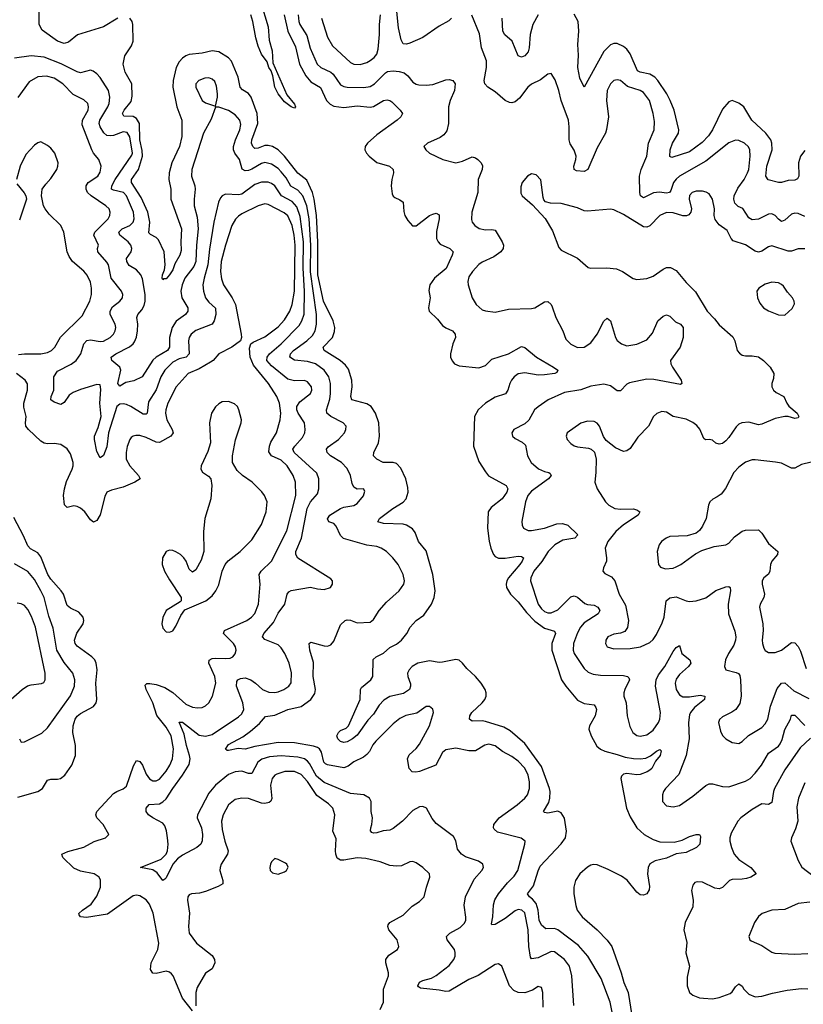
# Model space of a CAD drawing. Header units: inches. Extents: x 1649636 to 1815363, y 506543 to 641975.
# Tile 215 of 256: x 1740321 to 1745082, y 561578 to 567560. Entities that reach past the tile are written whole.
import ezdxf

# ---------------------------------------------------------------- set-up
doc = ezdxf.new("R2010")
doc.units = ezdxf.units.IN
doc.header["$MEASUREMENT"] = 0
doc.layers.add('B7546', color=7, linetype='Continuous')

msp = doc.modelspace()

# ---------------------------------------------------------------- linework, layer by layer
at = {"layer": 'B7546', "color": 5}
for points, elevation in [([(1741784.3, 567670), (1741830, 567517.1), (1741836, 567436), (1741855, 567370), (1741859, 567299), (1741943.5, 567103.5), (1741990, 567046), (1741996.4, 567030), (1741990, 567023.6), (1741970, 567029.8), (1741930, 567062), (1741890, 567108.7), (1741870, 567149.7), (1741859.2, 567219.2), (1741848.8, 567248.8), (1741835.1, 567270), (1741824.1, 567304.1), (1741790, 567351.1), (1741770, 567398.4), (1741755.6, 567450), (1741737, 567550), (1741724.3, 567590)], 380), ([(1740917.3, 567570), (1740830, 567517.3), (1740671.5, 567468.5), (1740616.7, 567423.3), (1740590, 567415.2), (1740550, 567429.2), (1740456.8, 567496.8), (1740438.2, 567530), (1740438.6, 567610)], 420), ([(1742944.6, 567570), (1742927.7, 567552.3), (1742870, 567521), (1742770, 567451.7), (1742690, 567416.8), (1742670, 567410.9), (1742650, 567413.3), (1742637.3, 567437.3), (1742621.5, 567510), (1742612.3, 567610)], 440), ([(1745090, 566764.4), (1745064.3, 566730), (1745051.8, 566690), (1745054.3, 566610), (1745046.9, 566593.1), (1745030, 566585), (1744990, 566583.7), (1744950, 566571.6), (1744931.7, 566571.7), (1744867.3, 566587.3), (1744853.8, 566610), (1744860.6, 566670), (1744893, 566770), (1744891.2, 566810), (1744883.9, 566830), (1744853.6, 566870), (1744769.1, 566949.1), (1744719.4, 567030), (1744690, 567053.5), (1744650, 567069.2), (1744630, 567061.1), (1744590, 567017), (1744530.6, 566890), (1744505.1, 566854.9), (1744466.3, 566813.7), (1744390, 566757.3), (1744282, 566722), (1744270, 566728), (1744271.6, 566770), (1744287.1, 566810), (1744323.9, 566870), (1744325.9, 566890), (1744296.7, 567010), (1744273.5, 567070), (1744252.2, 567110), (1744197.6, 567190), (1744180.1, 567210), (1744150, 567228.8), (1744090, 567240.5), (1744073.7, 567250), (1744030, 567353.3), (1744010, 567382), (1743990, 567396.8), (1743950, 567415.3), (1743930, 567416.4), (1743910, 567407.3), (1743870, 567366), (1743750, 567149.3), (1743724.6, 567204.6), (1743711.8, 567270), (1743715.4, 567344.6), (1743711, 567410), (1743718.4, 567490), (1743712.9, 567550), (1743690, 567594.2)], 420), ([(1743928.9, 561490), (1743908.2, 561590), (1743854, 561734), (1743772.5, 561870), (1743715.8, 561935.8), (1743590, 562031), (1743570, 562038), (1743517.2, 562037.2), (1743490, 562059.8), (1743477.7, 562090), (1743470.8, 562150), (1743459.3, 562190), (1743436.8, 562216.9), (1743418.2, 562230), (1743405.6, 562250), (1743441.4, 562298.6), (1743470.3, 562389.7), (1743483.4, 562416.6), (1743610, 562552.7), (1743636.7, 562590), (1743643.1, 562630), (1743629.9, 562709.9), (1743610, 562740.8), (1743590, 562750.8), (1743530, 562739.3), (1743510, 562744), (1743504, 562750), (1743535.1, 562804.9), (1743542.5, 562830), (1743544.5, 562870), (1743539.7, 562890), (1743490, 563022.9), (1743390, 563163.4), (1743300.5, 563240.5), (1743261.3, 563261.3), (1743150, 563297.1), (1743130, 563300.7), (1743070, 563299.2), (1743053.3, 563310), (1743055.3, 563330), (1743067.6, 563350), (1743129.7, 563410), (1743146.9, 563430), (1743154.7, 563450), (1743154.7, 563470), (1743148.2, 563490), (1743123.5, 563530), (1743090, 563569.7), (1743038.2, 563618.1), (1743010, 563651.5), (1742990, 563668), (1742970, 563673.7), (1742890, 563656.2), (1742870, 563655), (1742810, 563665), (1742739.5, 563650), (1742706, 563630), (1742687.2, 563610), (1742676.1, 563590), (1742677.8, 563570), (1742694.2, 563525.8), (1742695.9, 563510), (1742688.7, 563490), (1742653.3, 563466.7), (1742570, 563448.2), (1742533.8, 563426.2), (1742505.4, 563394.6), (1742470, 563341), (1742435.7, 563304.3), (1742370, 563212.8), (1742342, 563190), (1742310, 563172.6), (1742290, 563168.4), (1742270, 563175.6), (1742254, 563190), (1742246.6, 563210), (1742257.2, 563230), (1742270, 563240.7), (1742304.8, 563255.2), (1742319.3, 563270), (1742389.7, 563430), (1742391.6, 563490), (1742398, 563502), (1742453, 563550), (1742465.7, 563570), (1742467.7, 563672.3), (1742486.6, 563690), (1742530, 563711.8), (1742570, 563746.2), (1742610, 563766.3), (1742640.7, 563790), (1742672.4, 563830), (1742692, 563870), (1742730, 563909.1), (1742776.9, 563943.1), (1742823.2, 564010), (1742839.1, 564050), (1742844.5, 564090), (1742831, 564190), (1742790, 564333), (1742742.8, 564390), (1742723.9, 564443.9), (1742706.7, 564466.7), (1742670, 564489.8), (1742650, 564494.5), (1742530, 564499.3), (1742496.2, 564510), (1742506.3, 564530), (1742587.8, 564590), (1742650, 564628.3), (1742668.2, 564650), (1742680.6, 564690), (1742678.8, 564718.8), (1742666.5, 564770), (1742635.6, 564835.6), (1742610, 564863.9), (1742589, 564869), (1742529.1, 564869.1), (1742489.7, 564890), (1742469.6, 564910), (1742473.1, 564930), (1742499.8, 564990), (1742507.2, 565030), (1742501.6, 565110), (1742482.8, 565170), (1742455.4, 565210), (1742430, 565227), (1742338.9, 565250), (1742332.4, 565270), (1742339.9, 565330), (1742338.7, 565370), (1742317.4, 565437.4), (1742300.4, 565460.4), (1742267.8, 565490), (1742169.8, 565550), (1742164.7, 565570), (1742220.2, 565630), (1742233.8, 565666.1), (1742234.8, 565690), (1742224.5, 565730), (1742165.5, 565850), (1742132.3, 566010), (1742132.1, 566210), (1742124.4, 566370), (1742110.2, 566470.2), (1742100.1, 566510), (1742065.1, 566585.1), (1742010, 566627.2), (1741930, 566731.6), (1741890, 566769.9), (1741855.6, 566790), (1741830, 566796.7), (1741810, 566795.6), (1741770, 566778.8), (1741750, 566777.6), (1741736.3, 566790), (1741729.5, 566810), (1741731.7, 566830), (1741768.2, 566930), (1741763.4, 566990), (1741726.7, 567090), (1741710, 567112.5), (1741673.6, 567133.6), (1741660.2, 567150), (1741648.6, 567210), (1741608.1, 567308.1), (1741588.5, 567328.5), (1741530, 567365.5), (1741490, 567371.6), (1741430, 567357), (1741350, 567348.5), (1741330, 567341), (1741310, 567327.1), (1741290, 567305), (1741271.3, 567270), (1741253.8, 567190), (1741250.1, 567150), (1741275.5, 567030), (1741306.2, 566950), (1741306.1, 566850), (1741291.3, 566790), (1741244.1, 566690), (1741228.9, 566630), (1741227, 566590), (1741238.3, 566530), (1741239.5, 566470), (1741304.5, 566290), (1741299.6, 566210), (1741301.7, 566158.3), (1741293.9, 566130), (1741262.5, 566077.5), (1741250, 566040.5), (1741231.6, 566010), (1741210, 565986.6), (1741195.2, 565984.8), (1741190, 565979), (1741186.3, 565990), (1741188.3, 566010), (1741200.6, 566039.4), (1741204.7, 566070), (1741197.8, 566150), (1741163.1, 566223.1), (1741150, 566237.2), (1741114.6, 566254.6), (1741105.5, 566265.5), (1741111, 566330), (1741098.8, 566390), (1741059.3, 566479.3), (1741000.2, 566570), (1741000.5, 566590), (1741042.9, 566650), (1741066.6, 566730), (1741065.3, 566765.3), (1741051.2, 566831.2), (1741048.7, 566928.7), (1741030, 566959), (1741010, 566971.3), (1740953.5, 566973.5), (1740945.8, 566990), (1740955, 567010), (1740997.4, 567062.6), (1741004.7, 567095.3), (1741001.7, 567170), (1740961.4, 567241.4), (1740949, 567290), (1740960, 567340), (1740999.6, 567400.4), (1741010.5, 567430), (1741008.6, 567530), (1741003.5, 567550), (1740990, 567569.6)], 420), ([(1741926.5, 567590), (1741950.6, 567490.6), (1741995.4, 567395.4), (1742020.3, 567290), (1742058.5, 567218.5), (1742090, 567182.8), (1742147.2, 567147.2), (1742184.2, 567070), (1742206.6, 567046.6), (1742230, 567034.2), (1742290, 567026.6), (1742370, 567036.1), (1742450, 567027.7), (1742470, 567032.6), (1742530, 567068.6), (1742554.2, 567074.2), (1742570, 567070.2), (1742580.7, 567060.7), (1742632.8, 567010), (1742645.5, 566990), (1742636.5, 566970), (1742614.7, 566950), (1742490, 566860.6), (1742433.7, 566810), (1742420.2, 566790), (1742418.3, 566770), (1742427.3, 566750), (1742444.4, 566730), (1742490, 566692), (1742567.2, 566670), (1742590.6, 566650.6), (1742591.5, 566630), (1742581, 566590), (1742577.2, 566550), (1742582.7, 566502.7), (1742588.7, 566488.7), (1742599.4, 566479.4), (1742630, 566466), (1742650.7, 566450.7), (1742654.3, 566394.3), (1742661.3, 566370), (1742679.3, 566339.3), (1742707.7, 566307.7), (1742730, 566306.7), (1742809.7, 566370), (1742830, 566379), (1742850, 566384.9), (1742870, 566374.8), (1742869, 566350), (1742852.5, 566272.5), (1742853.8, 566230), (1742862.4, 566210), (1742875.7, 566195.7), (1742933.4, 566170), (1742953.4, 566150), (1742949.1, 566130), (1742910.8, 566049.2), (1742841.1, 565990), (1742811.7, 565948.3), (1742806, 565914), (1742814.9, 565870), (1742804.4, 565810), (1742809, 565789), (1742859.9, 565739.9), (1742890, 565702.4), (1742910, 565687.4), (1742950.2, 565670.2), (1742966, 565650), (1742967.8, 565630), (1742951.3, 565590), (1742938.5, 565530), (1742938.3, 565510), (1742947.3, 565487.3), (1742962.4, 565470), (1742990, 565456.9), (1743110, 565444.9), (1743150, 565458.9), (1743190, 565498.6), (1743291.2, 565530), (1743370, 565575.3), (1743390, 565569.1), (1743460.8, 565510), (1743564, 565450), (1743590.3, 565430), (1743584.4, 565415.6), (1743571.3, 565410), (1743510, 565401.9), (1743470, 565401.3), (1743390, 565415.4), (1743350, 565407.7), (1743325, 565390), (1743308.7, 565370), (1743297.7, 565350), (1743286.8, 565310), (1743272.6, 565287.4), (1743210, 565266.1), (1743150.2, 565230), (1743105.2, 565190), (1743083.9, 565150), (1743077.7, 564970), (1743110, 564876.4), (1743150, 564812.4), (1743169.4, 564789.4), (1743275.3, 564730), (1743286.9, 564710), (1743281, 564690), (1743252.8, 564650), (1743184.1, 564595.9), (1743167.8, 564570), (1743163.4, 564470), (1743172.2, 564392.2), (1743183.3, 564350), (1743200.2, 564310), (1743210, 564298.9), (1743228.8, 564288.8), (1743270, 564287.6), (1743350, 564301.4), (1743370, 564299.3), (1743381.3, 564290), (1743373.8, 564270), (1743358.7, 564250), (1743290.8, 564170), (1743279.8, 564150), (1743275.8, 564130), (1743278.6, 564110), (1743303.5, 564070), (1743350, 564023.8), (1743399.1, 563959.1), (1743450, 563905.4), (1743510, 563863.3), (1743570, 563846), (1743576.3, 563830), (1743554.1, 563770), (1743554.3, 563730), (1743611.8, 563550), (1743637.8, 563510), (1743710, 563425.3), (1743750, 563404.6), (1743810, 563397.1), (1743821.1, 563381.1), (1743824.2, 563370), (1743816, 563330), (1743782.8, 563270), (1743778.8, 563250), (1743792.5, 563210), (1743827.3, 563147.3), (1743848.6, 563128.6), (1743875, 563115), (1743950, 563096.4), (1743998.7, 563078.7), (1744048.9, 563071.1), (1744090.6, 563069.4), (1744125.6, 563074.4), (1744152.5, 563087.5), (1744190, 563116.2), (1744210, 563125.5), (1744217.8, 563117.7), (1744212.2, 563090), (1744184, 563056), (1744161.5, 563010), (1744150, 563000.3), (1744133.7, 562990), (1744090, 562974.9), (1744070, 562971.6), (1744010, 562979.9), (1743990, 562976.5), (1743976.8, 562963.2), (1743972.9, 562950), (1744007.3, 562770), (1744030, 562716.9), (1744070, 562650.2), (1744114.3, 562610), (1744170, 562580.1), (1744210, 562565.1), (1744297.5, 562562.5), (1744344.6, 562575.4), (1744390, 562597.3), (1744430.4, 562610.4), (1744450.6, 562610.6), (1744457.3, 562597.3), (1744453.1, 562550), (1744433, 562530), (1744370, 562499.3), (1744310, 562492.3), (1744250, 562465.5), (1744180.5, 562450), (1744149.5, 562430.5), (1744139.7, 562410), (1744135.2, 562370), (1744147.1, 562292.9), (1744145.8, 562274.2), (1744130.4, 562250), (1744110, 562241.6), (1744090, 562242.4), (1744070, 562258.9), (1744011.2, 562331.2), (1743976.4, 562356.4), (1743896.8, 562396.8), (1743830, 562424.6), (1743807.3, 562427.3), (1743790, 562423.5), (1743770, 562411.4), (1743723.5, 562370), (1743698.2, 562330), (1743687.1, 562290), (1743687.1, 562250), (1743699, 562179), (1743708.4, 562150), (1743738.4, 562110), (1743828.6, 562030), (1743890, 561967.6), (1743919.1, 561930), (1743974.3, 561770), (1743990.2, 561710), (1744016.9, 561650), (1744039.7, 561510)], 420), ([(1742011.6, 567590), (1742016.3, 567550), (1742023.3, 567530), (1742064.6, 567464.6), (1742086.2, 567386.2), (1742127.2, 567290), (1742150, 567269.5), (1742210, 567241.3), (1742224.2, 567230), (1742270, 567164.3), (1742290, 567154.3), (1742310, 567150.8), (1742411, 567149), (1742450, 567154), (1742476.8, 567170), (1742542.3, 567237.7), (1742555.5, 567244.5), (1742590, 567248.9), (1742626.4, 567246.4), (1742656.8, 567236.8), (1742678.8, 567218.8), (1742710, 567180.3), (1742728.5, 567168.5), (1742744.6, 567164.6), (1742790, 567161.6), (1742830, 567165.4), (1742910, 567193.8), (1742930, 567196), (1742951.6, 567191.5), (1742966, 567170), (1742961.3, 567130), (1742936.9, 567070), (1742926.7, 567030), (1742924.9, 566930), (1742915.9, 566884.1), (1742898.4, 566861.6), (1742875.1, 566844.9), (1742798, 566810), (1742776, 566790), (1742787.3, 566770), (1742810.8, 566750), (1742891.3, 566710), (1742970, 566690.4), (1743010, 566701.5), (1743070, 566727.4), (1743090, 566721.7), (1743104.9, 566710), (1743124.2, 566690), (1743132.3, 566672.3), (1743130.2, 566650), (1743105.8, 566590), (1743104, 566510), (1743068, 566390), (1743065.7, 566345.7), (1743070.4, 566330), (1743086.7, 566310), (1743112.3, 566292.3), (1743150, 566283.2), (1743190, 566285.2), (1743210, 566280.4), (1743252.9, 566210), (1743259.5, 566190), (1743257.6, 566170), (1743243.1, 566150), (1743201.4, 566118.6), (1743130, 566086), (1743110, 566072.4), (1743071.7, 566030), (1743050, 565998), (1743042.8, 565970), (1743045, 565950), (1743070, 565870.6), (1743093.7, 565830), (1743130, 565796.5), (1743150.3, 565790.3), (1743210, 565784), (1743290, 565801.3), (1743430, 565805.8), (1743450, 565810.2), (1743510, 565846.5), (1743530, 565847.2), (1743549.3, 565829.3), (1743556.1, 565816.1), (1743578.9, 565750), (1743619.6, 565670), (1743639.5, 565619.5), (1743669.3, 565589.3), (1743710, 565568.9), (1743750, 565570.3), (1743790, 565597.4), (1743830, 565650.3), (1743870, 565728.5), (1743890, 565746.7), (1743910, 565730.5), (1743940.6, 565630), (1743951.4, 565611.4), (1743977, 565590), (1744010, 565578.6), (1744070, 565588.5), (1744130, 565616), (1744164.4, 565655.6), (1744197.2, 565730), (1744230, 565758), (1744250, 565766.4), (1744270, 565758), (1744305.1, 565725.1), (1744335.5, 565710), (1744351.6, 565690), (1744351.7, 565630), (1744332.4, 565570), (1744274.6, 565490), (1744277.3, 565470), (1744287.1, 565450), (1744339.5, 565370), (1744342.8, 565350), (1744335.6, 565344.4), (1744173.1, 565373.1), (1744130, 565375.2), (1744025.5, 565354.5), (1744010, 565345.3), (1743970, 565304.4), (1743950, 565305.7), (1743910, 565336.2), (1743870, 565344.8), (1743790, 565334.4), (1743730, 565310.6), (1743630, 565294.8), (1743530.4, 565250), (1743471.1, 565208.9), (1743448.5, 565190), (1743413.7, 565126.4), (1743390, 565105.3), (1743323, 565070), (1743310.5, 565050), (1743315.5, 565030), (1743330, 565015.5), (1743373.2, 564993.2), (1743394.6, 564974.6), (1743405.3, 564910), (1743428.9, 564870), (1743471.9, 564831.9), (1743510, 564815), (1743534.8, 564810), (1743543.7, 564803.7), (1743550.2, 564790.2), (1743534.3, 564770), (1743430, 564696.1), (1743408.5, 564670), (1743394.5, 564630), (1743371.8, 564511.8), (1743373.4, 564490), (1743382.4, 564470), (1743410, 564456), (1743430, 564455.8), (1743510, 564471.6), (1743583.7, 564496.3), (1743618.2, 564498.2), (1743650, 564488.6), (1743712, 564430), (1743693.4, 564410), (1743621.4, 564398.6), (1743572.3, 564370), (1743531.4, 564330), (1743492.4, 564267.6), (1743443.5, 564210), (1743425.9, 564170), (1743425, 564150), (1743470, 564009.2), (1743490, 563980.9), (1743510, 563964), (1743530, 563956.2), (1743550, 563955.8), (1743590, 563974), (1743657.6, 564042.4), (1743670, 564052.9), (1743690, 564059.7), (1743710, 564052.2), (1743753.8, 564013.8), (1743770, 564006.7), (1743810, 564003.2), (1743833.6, 563990), (1743844.4, 563970), (1743835.6, 563950), (1743750, 563895.8), (1743727.4, 563870), (1743710, 563835.8), (1743686.2, 563770), (1743682.3, 563730), (1743689.5, 563709.5), (1743750, 563618.9), (1743775.2, 563595.2), (1743804.4, 563584.4), (1743850, 563577.5), (1743990, 563576.6), (1744013, 563570), (1744020.6, 563560.6), (1744025.7, 563550), (1743996.5, 563490), (1743990.3, 563470), (1743991.7, 563450), (1744005.5, 563410), (1744011.3, 563330), (1744026.8, 563266.8), (1744045.7, 563230), (1744070, 563210.3), (1744090, 563206.2), (1744130, 563214.2), (1744170, 563244.5), (1744201.7, 563290), (1744209.9, 563310.1), (1744213.2, 563350), (1744184.5, 563510), (1744186.7, 563550), (1744201.1, 563578.9), (1744241.2, 563630), (1744290, 563721.5), (1744310, 563746.7), (1744330, 563757.3), (1744344, 563710), (1744392.4, 563670), (1744397.4, 563650), (1744384.7, 563630), (1744330, 563581.8), (1744310, 563554), (1744303.9, 563530), (1744308.1, 563490), (1744330, 563458), (1744350, 563446.7), (1744390, 563446.4), (1744455.3, 563455.3), (1744484, 563450), (1744482, 563430), (1744419.6, 563380.4), (1744395.6, 563350), (1744390, 563335.8), (1744383.4, 563290), (1744387.6, 563190), (1744370.2, 563089.8), (1744325.7, 562974.3), (1744243.8, 562890), (1744233, 562870), (1744226, 562850), (1744226, 562810), (1744250, 562783), (1744290, 562777.6), (1744330, 562786.7), (1744410, 562842.6), (1744490, 562907.4), (1744510, 562917.3), (1744530, 562917.6), (1744590, 562901.4), (1744630, 562898.5), (1744730, 562933.9), (1744758.2, 562950), (1744790, 562981.5), (1744827.9, 563030), (1744870, 563104), (1744930, 563147.3), (1744940.3, 563159.7), (1744953.1, 563186.9), (1744970, 563247), (1745002.9, 563310), (1745010, 563335.5), (1745030, 563334.6), (1745090, 563272.1)], 440), ([(1742153.8, 567570), (1742190, 567454), (1742221.5, 567401.5), (1742330, 567300.2), (1742350, 567290.2), (1742390, 567287.5), (1742430, 567299.7), (1742450, 567312), (1742473.8, 567330), (1742490.6, 567350), (1742498.2, 567381.8), (1742506.8, 567470), (1742507.1, 567530), (1742513.6, 567590)], 460), ([(1745090, 566364), (1745050, 566383.5), (1745030, 566385.6), (1745010, 566379.2), (1744970, 566341.3), (1744950, 566334.7), (1744930, 566348.2), (1744909.9, 566369.9), (1744890, 566381.2), (1744870, 566378.3), (1744810, 566347.3), (1744770, 566345.1), (1744750, 566356.4), (1744713.3, 566413.3), (1744685.6, 566425.6), (1744665.2, 566445.2), (1744658.7, 566470), (1744661.9, 566490), (1744683.7, 566536.3), (1744722.5, 566590), (1744742.4, 566630), (1744749.8, 566650), (1744759.2, 566730), (1744756, 566770), (1744747.6, 566787.6), (1744725.1, 566810), (1744690, 566826), (1744670, 566827.3), (1744630, 566812.1), (1744490, 566700.3), (1744330, 566609.9), (1744308.1, 566591.9), (1744292.5, 566570), (1744277.1, 566522.9), (1744268.8, 566511.2), (1744250, 566506.7), (1744207.7, 566512.3), (1744171.4, 566508.6), (1744110, 566476.9), (1744093.3, 566490), (1744087.6, 566510), (1744086.5, 566610), (1744095.8, 566650), (1744130.5, 566730), (1744140.6, 566810), (1744175.2, 566890), (1744177.4, 566942.6), (1744170, 566989.3), (1744147.9, 567070), (1744110, 567117.7), (1744090, 567130.8), (1744014, 567154), (1743970, 567189.7), (1743950, 567195.1), (1743930, 567189.7), (1743910, 567171.3), (1743890.2, 567129.8), (1743886.4, 567070), (1743897.7, 566970), (1743886.8, 566893.2), (1743879.1, 566870), (1743830, 566780.7), (1743772.9, 566650), (1743750, 566638), (1743702.6, 566642.6), (1743689.8, 566650), (1743687.1, 566670), (1743700.3, 566710), (1743701.6, 566730), (1743690, 566767.3), (1743665.6, 566805.6), (1743658.2, 566830), (1743658.9, 566910), (1743654.4, 566950), (1743609.8, 567070), (1743596.2, 567130), (1743573.8, 567193.8), (1743550, 567232.3), (1743530, 567229.6), (1743485.5, 567194.5), (1743430, 567168.5), (1743407.9, 567150), (1743357.4, 567082.6), (1743330, 567061.2), (1743310, 567054.6), (1743296.2, 567056.2), (1743270, 567068.6), (1743210, 567121.4), (1743165.6, 567150), (1743146.6, 567170), (1743141.7, 567190), (1743156.8, 567270), (1743157.1, 567310), (1743127.2, 567390), (1743114.8, 567474.8), (1743066.8, 567586.8)], 440), ([(1743470, 567588.8), (1743437.5, 567530), (1743421.6, 567470), (1743415.9, 567390), (1743410, 567364.2), (1743390, 567341.5), (1743370, 567332.6), (1743350, 567340.9), (1743313.6, 567430), (1743268.2, 567468.2), (1743256.8, 567490), (1743252, 567570)], 420), ([(1743687, 561570), (1743674.8, 561750), (1743661.2, 561810), (1743630.9, 561850), (1743570, 561896.8), (1743550, 561898.5), (1743470, 561861.1), (1743430, 561853.6), (1743424.3, 561864.3), (1743413.4, 561930), (1743409.2, 562030.8), (1743390, 562133.3), (1743370.4, 562150.4), (1743350, 562153.5), (1743330, 562145.5), (1743270, 562099.6), (1743210, 562062.5), (1743190, 562060.7), (1743186.4, 562066.4), (1743195.6, 562110), (1743198.5, 562181.5), (1743206.9, 562213.1), (1743228.9, 562250), (1743283.5, 562316.5), (1743324.5, 562355.5), (1743347.4, 562390), (1743389.7, 562550), (1743391.5, 562570), (1743366.5, 562586.5), (1743222.9, 562622.9), (1743202.3, 562642.3), (1743198.8, 562650), (1743201.5, 562670), (1743234.6, 562710), (1743342.7, 562790), (1743389.7, 562830), (1743405.3, 562850), (1743417.8, 562890), (1743417.5, 562930), (1743409.9, 562970), (1743390, 563012.7), (1743350, 563054.6), (1743310, 563083.1), (1743254.4, 563114.4), (1743210, 563148.4), (1743170, 563158.7), (1743146.8, 563153.2), (1743090, 563118.4), (1743050, 563118.3), (1742970, 563133.6), (1742910, 563124.2), (1742890, 563107.8), (1742848.4, 563031.6), (1742750, 562992.4), (1742728.2, 562988.2), (1742705.2, 562990), (1742686.9, 563010), (1742676.9, 563070), (1742686.1, 563093.9), (1742730, 563132.9), (1742750, 563159.5), (1742810, 563270.5), (1742835.6, 563350), (1742831.3, 563371.3), (1742810, 563387), (1742790, 563387.3), (1742732.5, 563347.5), (1742667, 563333), (1742630, 563314.5), (1742590, 563282.3), (1742484.1, 563175.9), (1742466.3, 563153.7), (1742446.1, 563113.9), (1742430, 563096), (1742410, 563080.3), (1742350, 563050.9), (1742315.9, 563024.1), (1742290, 563015.1), (1742190, 563033), (1742179.2, 563039.2), (1742168.5, 563050), (1742154.7, 563110), (1742141.5, 563130), (1742130, 563137.5), (1742105.9, 563145.9), (1741990, 563166.6), (1741890, 563167.8), (1741750, 563144.9), (1741690, 563129), (1741647.8, 563132.2), (1741590, 563119.8), (1741580.6, 563120.6), (1741570, 563128.7), (1741590, 563156), (1741676.7, 563203.3), (1741723, 563237), (1741776.8, 563283.2), (1741813.4, 563326.6), (1741870, 563334.1), (1741950, 563370.1), (1742030, 563386.8), (1742089.8, 563430), (1742114.4, 563465.6), (1742118.4, 563490), (1742104.5, 563570), (1742106.2, 563653.8), (1742083.2, 563730), (1742078.4, 563770), (1742090, 563777.4), (1742170, 563756.9), (1742190, 563754.9), (1742210, 563761.1), (1742230, 563784.9), (1742270, 563883.7), (1742298, 563910), (1742310, 563913.7), (1742330, 563911), (1742370, 563895.2), (1742450, 563900.4), (1742470, 563915.5), (1742504.4, 563970), (1742550, 564021.3), (1742626, 564090), (1742653.6, 564130), (1742658, 564150), (1742649.7, 564190), (1742620.4, 564250), (1742588.3, 564290), (1742548.6, 564328.6), (1742516.9, 564350), (1742490, 564359.8), (1742430, 564368), (1742288.1, 564408.1), (1742270, 564426.6), (1742243.3, 564483.3), (1742230, 564498.3), (1742199, 564510), (1742190, 564528), (1742204.7, 564550), (1742270, 564591.3), (1742290, 564598.6), (1742350, 564607.6), (1742370, 564620.4), (1742410, 564667.7), (1742416.6, 564696.6), (1742409.1, 564709.1), (1742370, 564707.6), (1742350, 564720.7), (1742341.3, 564741.3), (1742331.3, 564790), (1742310, 564832.7), (1742275.3, 564870), (1742209.8, 564910), (1742188.8, 564930), (1742185.1, 564950), (1742195.7, 564964.3), (1742257.6, 565010), (1742294, 565050), (1742302, 565070), (1742303.7, 565090), (1742286.6, 565110), (1742210, 565148.6), (1742187.4, 565170), (1742183.8, 565190), (1742205.6, 565254.4), (1742209.9, 565290), (1742209.4, 565350), (1742198, 565390), (1742170, 565431.3), (1742117.2, 565470), (1742070, 565483.7), (1741990.6, 565490.6), (1741962.4, 565510), (1741965, 565530), (1741985, 565550), (1742065.8, 565610), (1742098.7, 565641.3), (1742115.9, 565670), (1742124.3, 565710), (1742123.2, 565770), (1742087.6, 566027.6), (1742090.2, 566190.2), (1742078.6, 566350), (1742064.4, 566430), (1742041.1, 566490), (1742010, 566525.4), (1741968.2, 566548.2), (1741939.1, 566599.1), (1741910, 566635.7), (1741890, 566656.6), (1741850, 566682.7), (1741810, 566691.6), (1741790, 566686.9), (1741730, 566651.2), (1741710, 566643.8), (1741690, 566642.2), (1741671.4, 566651.4), (1741656.1, 566710), (1741628.4, 566750), (1741620.2, 566770), (1741619.2, 566790), (1741631.7, 566830), (1741658.6, 566890), (1741663.6, 566923.6), (1741658, 566950), (1741630, 566982.7), (1741590, 567008.7), (1741530, 567029.5), (1741510, 567028.7), (1741483.7, 566956.3), (1741438.3, 566870), (1741365.6, 566650), (1741363.9, 566610), (1741385.4, 566550), (1741387.1, 566530), (1741379.8, 566470), (1741380.4, 566430), (1741399.5, 566359.5), (1741404.8, 566290), (1741394.5, 566190), (1741391.3, 566090), (1741378.7, 566061.3), (1741323.4, 565990), (1741306.9, 565950), (1741299.6, 565910), (1741304.8, 565870), (1741341.5, 565810), (1741342, 565790), (1741328.2, 565770), (1741272.2, 565727.8), (1741246.9, 565690), (1741230.7, 565630), (1741230.8, 565570), (1741219.4, 565550), (1741150.2, 565510), (1741130, 565491.2), (1741064.6, 565390), (1741014.4, 565365.6), (1740965, 565355), (1740930, 565334), (1740916.9, 565350), (1740935, 565430), (1740929.9, 565449.9), (1740880.4, 565490), (1740876, 565510), (1740904.5, 565530), (1740987.9, 565572.1), (1741009.9, 565590.1), (1741017.7, 565602.3), (1741029.6, 565630.4), (1741035.6, 565670), (1741037.4, 565710), (1741032, 565750), (1741038.4, 565770), (1741062.2, 565797.8), (1741076.1, 565823.9), (1741082.4, 565850), (1741083.2, 565890), (1741066.3, 565986.3), (1741057.2, 566010), (1741030, 566041.1), (1740986.3, 566066.3), (1740971, 566090), (1740969.8, 566110.2), (1740998.5, 566150), (1741002.8, 566170), (1740996.5, 566190), (1740979.9, 566210), (1740929.9, 566250), (1740922.4, 566270), (1740943.1, 566290), (1740990.6, 566309.4), (1741009.3, 566330), (1741015.4, 566350), (1741012.1, 566390), (1740969.3, 566489.3), (1740952.2, 566510), (1740890, 566523.4), (1740879.3, 566530), (1740879.9, 566550), (1740899.7, 566590), (1741002.5, 566737.5), (1741006.4, 566750), (1740988.8, 566848.8), (1740974, 566874), (1740950, 566879), (1740890, 566857.2), (1740870, 566853.6), (1740850, 566856.5), (1740832.4, 566872.4), (1740809.9, 566909.9), (1740802.7, 566930), (1740807, 566950), (1740856, 567030), (1740863.8, 567050), (1740868.5, 567090), (1740861, 567130), (1740810, 567209.7), (1740790, 567231.2), (1740766.7, 567246.7), (1740750, 567252.6), (1740690, 567237.7), (1740670, 567242.4), (1740572.2, 567292.2), (1740470, 567331.9), (1740390, 567340.6), (1740290, 567327.1)], 440), ([(1743500.3, 561559.7), (1743499.7, 561650), (1743490, 561679.3), (1743470, 561687), (1743435.8, 561664.2), (1743390, 561647.7), (1743350, 561649.8), (1743322.4, 561662.4), (1743296.4, 561690), (1743250, 561809.3), (1743230, 561824.5), (1743210, 561820.7), (1743106.7, 561753.3), (1743050, 561728.9), (1742930, 561657.4), (1742910, 561655.1), (1742870, 561663.8), (1742755.3, 561675.3), (1742743.3, 561683.3), (1742740.5, 561690), (1742750, 561711.8), (1742770, 561723.1), (1742823.2, 561736.8), (1742850, 561752.9), (1742930, 561814.2), (1742957.8, 561850), (1742966.4, 561870), (1742966.5, 561893.5), (1742961.4, 561910), (1742918, 561970), (1742914.7, 561990), (1742933, 562010), (1742996.2, 562043.8), (1743022.4, 562070), (1743030.8, 562090), (1743031.6, 562108.4), (1743020.6, 562180.6), (1743029.3, 562230), (1743081.4, 562338.6), (1743127.6, 562390), (1743137.6, 562410), (1743135.1, 562430), (1743107.2, 562447.3), (1743030, 562474.9), (1743004.2, 562490), (1742981.3, 562521.3), (1742970.8, 562570.8), (1742956.8, 562596.8), (1742850, 562676), (1742826.1, 562706.1), (1742791.2, 562770), (1742770, 562779.1), (1742750, 562777.6), (1742710, 562756.1), (1742646, 562690), (1742590, 562645.1), (1742570, 562635.3), (1742528.6, 562631.4), (1742490, 562619.8), (1742470, 562616.9), (1742461, 562621), (1742451.8, 562631.8), (1742453, 562650), (1742461, 562670), (1742463.5, 562710), (1742456.8, 562750), (1742455.4, 562810), (1742446, 562830), (1742410.5, 562850.5), (1742330, 562858.9), (1742170, 562926.1), (1742123.1, 562963.1), (1742080.8, 563040.8), (1742070, 563055), (1742050, 563068.4), (1742010, 563079.3), (1741910, 563087.5), (1741839, 563081), (1741792.5, 563067.6), (1741766.8, 563050), (1741730, 562980.4), (1741710, 562981.1), (1741670, 562993.8), (1741630, 562991.3), (1741590, 562974), (1741510, 562909), (1741470, 562859.8), (1741400.5, 562730), (1741397.9, 562710), (1741424.3, 562650), (1741432.2, 562610), (1741428.7, 562571.3), (1741420.4, 562550), (1741397.4, 562530), (1741310, 562485.1), (1741278.5, 562461.5), (1741251.6, 562430), (1741210, 562347), (1741201.8, 562338.2), (1741190, 562329.6), (1741156.7, 562376.7), (1741130, 562394.8), (1741054, 562410), (1741181, 562459), (1741210, 562489.2), (1741218.6, 562510), (1741222.1, 562550), (1741218.6, 562590), (1741212.7, 562632.7), (1741202.6, 562662.6), (1741190, 562679.5), (1741129.8, 562710), (1741103.7, 562730), (1741089.8, 562750), (1741089.8, 562770), (1741107.8, 562792.2), (1741170, 562795.9), (1741190, 562807.2), (1741210, 562827.2), (1741250.4, 562890), (1741310, 562969.5), (1741350, 563035.2), (1741356.9, 563070), (1741352.6, 563090), (1741333.9, 563150), (1741319.6, 563219.6), (1741288.6, 563291.4), (1741310, 563292.2), (1741410, 563213.3), (1741450, 563207.7), (1741490, 563218.2), (1741650, 563324.4), (1741670, 563342.6), (1741682.8, 563370), (1741676.5, 563410), (1741638.4, 563510), (1741640.2, 563539.8), (1741645.7, 563550), (1741662.3, 563557.7), (1741690, 563561.4), (1741724.4, 563550), (1741753.7, 563530), (1741796.4, 563490), (1741834.2, 563474.2), (1741870, 563472.3), (1741890, 563477.2), (1741925.1, 563490), (1741956.4, 563510), (1741969.8, 563530.2), (1741971.4, 563591.4), (1741958.2, 563650), (1741932.1, 563710), (1741910, 563743.5), (1741890, 563762), (1741810, 563794.3), (1741796.4, 563810), (1741803.8, 563830), (1741862.3, 563897.7), (1741890, 563955.3), (1741930.6, 564009.4), (1741945.4, 564070), (1741956, 564084), (1741970, 564091.7), (1742087.2, 564112.8), (1742130, 564101.6), (1742170, 564098), (1742208.7, 564110), (1742220.9, 564130), (1742221.2, 564150), (1742210, 564164), (1742010, 564288.5), (1741997.8, 564310), (1741999, 564330), (1742032.7, 564410), (1742067.7, 564590), (1742088.4, 564630), (1742130, 564679.5), (1742139, 564710), (1742138.8, 564770), (1742124.9, 564804.9), (1741987.4, 564930), (1741980.3, 564950), (1741992.4, 564970), (1742039, 565021), (1742052.3, 565050), (1742055.8, 565070), (1742050.4, 565110), (1742012.8, 565170), (1742005.3, 565190), (1742005.3, 565210), (1742022.2, 565237.8), (1742088.3, 565290), (1742096.1, 565310), (1742093.8, 565330), (1742070, 565359.2), (1742050, 565368.6), (1741990, 565365.4), (1741950, 565376.3), (1741850, 565457.2), (1741823, 565490), (1741823.4, 565510), (1741837.5, 565530), (1741909.2, 565590), (1742017.9, 565702.1), (1742034, 565730), (1742048.1, 565771.9), (1742051.3, 565910), (1742043.1, 566050), (1742044.5, 566210), (1742024, 566364), (1742004.1, 566424.1), (1741975.5, 566455.5), (1741911.9, 566490), (1741870, 566550.5), (1741850, 566565.5), (1741830, 566572.8), (1741790, 566572.1), (1741750, 566558.5), (1741670, 566500.6), (1741650, 566496.3), (1741570, 566501.1), (1741550.2, 566489.8), (1741541.2, 566478.8), (1741528.6, 566451.4), (1741500.9, 566330), (1741473.9, 566166.1), (1741463.9, 566070), (1741440.4, 565990), (1741433.4, 565950), (1741437.5, 565910), (1741450.1, 565870.1), (1741470, 565843.2), (1741510, 565807.3), (1741513, 565770), (1741502.3, 565730), (1741489.4, 565710.6), (1741390, 565672.4), (1741361.5, 565650), (1741350.9, 565630), (1741347.1, 565610), (1741350.6, 565529.4), (1741331.7, 565510), (1741290, 565500.3), (1741250, 565479.6), (1741202.2, 565430), (1741179.1, 565390), (1741149.7, 565310.3), (1741102.2, 565237.8), (1741094.2, 565170), (1741090, 565164.4), (1741070, 565163.7), (1740996.8, 565210), (1740970, 565222), (1740950, 565226.5), (1740930, 565224.6), (1740910, 565210.5), (1740859.9, 565050), (1740850, 564964.5), (1740830, 564912.3), (1740810, 564898), (1740790, 564936), (1740775.5, 565010), (1740775.8, 565030), (1740796.7, 565083.3), (1740815, 565150), (1740808.1, 565230), (1740812.7, 565312.7), (1740810, 565342), (1740790, 565343), (1740690, 565313), (1740645.2, 565294.8), (1740622, 565278), (1740590, 565234.7), (1740570, 565222), (1740530, 565236.9), (1740509.6, 565250), (1740511.3, 565270), (1740527.2, 565310), (1740528.7, 565390), (1740550, 565424.9), (1740633.6, 565466.4), (1740663.5, 565490), (1740691.5, 565530), (1740709.9, 565590), (1740729.5, 565610.5), (1740750, 565615.1), (1740810, 565604.3), (1740830, 565607.2), (1740870, 565628.4), (1740890.8, 565650), (1740900.8, 565670), (1740904.1, 565690), (1740900.3, 565710), (1740869.4, 565769.4), (1740870.5, 565790), (1740884.2, 565815.8), (1740929.8, 565850), (1740945.1, 565870), (1740946.4, 565890), (1740939.3, 565910), (1740875.4, 565990), (1740859.3, 566070), (1740850, 566087.6), (1740796.1, 566150), (1740793.3, 566170), (1740798.5, 566190), (1740771.5, 566250), (1740777, 566270), (1740858, 566350), (1740867.9, 566370), (1740870.8, 566390), (1740863.5, 566410), (1740844.2, 566430), (1740754.6, 566490), (1740732.1, 566510), (1740723.5, 566530), (1740725.1, 566550), (1740736.9, 566570), (1740796.2, 566610), (1740810, 566633.4), (1740816.1, 566670), (1740801.5, 566710), (1740770, 566749.7), (1740759.5, 566770), (1740700.4, 566920.4), (1740701.6, 566950), (1740736.1, 567010), (1740739.5, 567030), (1740734.6, 567050), (1740710, 567074.2), (1740645.5, 567105.5), (1740583.7, 567170), (1740530, 567204.9), (1740482.9, 567217.2), (1740430, 567212.8), (1740378, 567182), (1740310, 567088.3)], 460), ([(1740313.8, 565526.2), (1740349.1, 565530.9), (1740450, 565531), (1740490, 565538.9), (1740514, 565550), (1740534, 565570), (1740569.2, 565630.8), (1740699.6, 565760.4), (1740746.2, 565850), (1740757.3, 565890), (1740756.5, 565930), (1740750, 565965.2), (1740730, 566007.6), (1740710, 566032.3), (1740640.5, 566090), (1740620.5, 566120.5), (1740609.8, 566150), (1740588.8, 566268.8), (1740571.3, 566310), (1740498.9, 566378.9), (1740474.7, 566410), (1740466, 566430), (1740454, 566490), (1740458, 566530), (1740478.7, 566561.3), (1740510, 566594.9), (1740546, 566650), (1740553.3, 566670), (1740553.6, 566690), (1740534, 566750), (1740510, 566779.3), (1740490, 566796), (1740450, 566817.2), (1740430, 566812.7), (1740410, 566798), (1740358, 566742), (1740323.1, 566670), (1740300.5, 566590)], 480), ([(1745090, 566167.3), (1745050, 566168.4), (1745010, 566153.1), (1744990, 566152.8), (1744890, 566185.3), (1744870, 566179.8), (1744830, 566152.8), (1744810, 566148.7), (1744790, 566153.3), (1744730, 566191.3), (1744656, 566216), (1744642.5, 566230), (1744618.8, 566278.8), (1744570, 566314.6), (1744545.3, 566345.3), (1744539.4, 566370), (1744542, 566410), (1744530.5, 566470.5), (1744510, 566501.3), (1744491.6, 566511.6), (1744470, 566517.6), (1744430, 566517.4), (1744407.2, 566510), (1744390, 566491.3), (1744388.6, 566470), (1744402, 566410), (1744399.1, 566390), (1744385.7, 566374.3), (1744371, 566369), (1744350, 566369), (1744290, 566386), (1744250, 566388.1), (1744210, 566369.8), (1744150, 566308), (1744130, 566299), (1744110, 566300.7), (1743990, 566376.4), (1743930, 566405.7), (1743910, 566408.3), (1743770, 566396.8), (1743750, 566399.7), (1743710, 566417.4), (1743610, 566442.4), (1743545.6, 566445.6), (1743514.5, 566454.5), (1743504.8, 566464.8), (1743500.1, 566480.1), (1743487.3, 566587.3), (1743458, 566618), (1743430, 566623.7), (1743405.5, 566610), (1743374.4, 566570), (1743364.9, 566544.9), (1743365.5, 566505.5), (1743374, 566490), (1743435.3, 566435.3), (1743512.2, 566352.2), (1743557.3, 566277.3), (1743596.5, 566176.5), (1743610, 566160.5), (1743710, 566110.3), (1743775.3, 566055.2), (1743791.6, 566051.5), (1743886.9, 566053.1), (1743945.6, 566045.6), (1743983, 566030), (1744048.2, 565988.2), (1744070, 565982.6), (1744130, 565988.7), (1744170, 566001.1), (1744230, 566044.9), (1744250, 566053.7), (1744273.8, 566053.8), (1744310, 566036.4), (1744370, 565963.7), (1744427.1, 565907.1), (1744497.4, 565790), (1744542.5, 565742.5), (1744570, 565705.3), (1744653.1, 565633.1), (1744666.5, 565610), (1744680.3, 565550), (1744693.1, 565533.1), (1744710, 565522.3), (1744730, 565518), (1744770, 565518.8), (1744810, 565511.1), (1744839.6, 565490), (1744880.3, 565450), (1744901.7, 565410), (1744899.6, 565380.4), (1744890.5, 565350), (1744890.7, 565330), (1744900.7, 565310), (1744916.1, 565296.1), (1744962.8, 565270), (1744980.5, 565230), (1744993, 565213), (1745043.8, 565170), (1745054, 565150), (1745050, 565140.9), (1745030, 565136.9), (1744990, 565149.6), (1744969.6, 565149.6), (1744910, 565136.4), (1744830, 565102.3), (1744810, 565098.7), (1744750, 565114.2), (1744708.6, 565111.4), (1744690, 565102.3), (1744673.5, 565086.5), (1744630, 565022.7), (1744610, 565000.9), (1744590, 564985.3), (1744570, 564980.5), (1744550, 564987.8), (1744530, 565004.7), (1744510, 565009.7), (1744488.2, 565008.2), (1744476.2, 565016.2), (1744452.2, 565072.2), (1744434.2, 565094.2), (1744410, 565113.1), (1744370, 565132.9), (1744290, 565148.6), (1744250, 565176.3), (1744221.2, 565178.8), (1744191.7, 565168.3), (1744171.6, 565148.4), (1744141.1, 565090), (1744075.8, 565024.2), (1744030, 564955.6), (1744010, 564940.5), (1743990, 564936.9), (1743939.8, 564959.8), (1743882.9, 565002.9), (1743867.6, 565027.6), (1743843.1, 565090), (1743828.8, 565108.8), (1743810, 565118), (1743770, 565120.7), (1743730, 565108.9), (1743647.2, 565050), (1743640.9, 565030), (1743647.6, 565010), (1743670, 564984.4), (1743690, 564971.3), (1743710, 564965.8), (1743776.7, 564956.7), (1743793.4, 564950), (1743812.6, 564932.6), (1743823.1, 564890), (1743822, 564810), (1743814.4, 564750), (1743828.5, 564710), (1743879.3, 564630), (1743900.4, 564610), (1743937.3, 564590), (1743970, 564585.5), (1744047.4, 564587.4), (1744070, 564581.5), (1744088.4, 564570), (1744078.9, 564550), (1743988.8, 564491.2), (1743942.6, 564450), (1743894, 564390), (1743877.3, 564350), (1743886.5, 564290), (1743885.3, 564270), (1743867, 564230), (1743863.8, 564210), (1743875.6, 564195.6), (1743915.3, 564175.3), (1743936.8, 564150), (1743961.9, 564070), (1744002.2, 564002.2), (1744019.1, 563910), (1744013.5, 563866.5), (1743996.4, 563843.6), (1743970, 563832), (1743930, 563826.6), (1743894.9, 563810), (1743882, 563790), (1743881.3, 563781.3), (1743880.4, 563770), (1743890, 563750.8), (1743930, 563737), (1744030, 563739), (1744093.2, 563750), (1744150, 563776), (1744170, 563795.3), (1744190, 563824.9), (1744223.8, 563896.2), (1744235.4, 563930), (1744249.2, 564030), (1744270, 564047.4), (1744310, 564054), (1744370, 564029.2), (1744390, 564026.2), (1744430, 564030.2), (1744490, 564047.6), (1744550, 564091.4), (1744610, 564114.3), (1744630, 564116.4), (1744636.4, 564110), (1744639.6, 564090), (1744625.6, 564010), (1744626.7, 563950), (1744664.6, 563844.6), (1744671.6, 563810), (1744670.1, 563790), (1744660, 563760), (1744627.1, 563710), (1744608, 563670), (1744602, 563630), (1744610.8, 563610), (1744673.8, 563593.8), (1744687.2, 563587.2), (1744695.5, 563575.5), (1744700.6, 563550), (1744703.3, 563450), (1744695, 563405), (1744670.6, 563369.4), (1744648, 563352), (1744590, 563324), (1744571.6, 563308.5), (1744566.3, 563290), (1744578.2, 563238.2), (1744590.3, 563210.3), (1744610.3, 563190.3), (1744650, 563168.4), (1744690, 563163.1), (1744710, 563174.9), (1744749.3, 563210.7), (1744830, 563259.6), (1744850, 563282), (1744865.3, 563310), (1744881.3, 563390), (1744923.5, 563496.5), (1744950, 563529.1), (1744970, 563531.4), (1745023.1, 563483.1), (1745116, 563436)], 460), ([(1740303, 566563), (1740348.5, 566508.5), (1740358, 566490), (1740361.6, 566470), (1740318.6, 566341.4)], 480), ([(1741370, 561539), (1741310, 561615.5), (1741253.2, 561750), (1741243.1, 561763.1), (1741230, 561773.3), (1741210, 561779.8), (1741150, 561765.7), (1741130, 561767.4), (1741115.1, 561790), (1741119.3, 561830), (1741159.3, 561910), (1741166.3, 561950), (1741131.7, 562131.7), (1741110, 562186), (1741090, 562213.7), (1741050, 562236.8), (1741030, 562240.7), (1741010, 562236.8), (1740853.5, 562126.5), (1740726.1, 562106.1), (1740689.4, 562110), (1740682, 562122), (1740680.4, 562130), (1740703.1, 562150), (1740754.6, 562185.4), (1740790, 562234.2), (1740812.2, 562290), (1740811.6, 562331.6), (1740803.5, 562350), (1740773.3, 562370), (1740690, 562386.3), (1740650, 562406), (1740583.5, 562470), (1740577, 562490), (1740612.9, 562507.1), (1740710, 562533.4), (1740772.8, 562567.2), (1740842, 562590), (1740862, 562610), (1740827.3, 562670), (1740789.6, 562710), (1740783.1, 562730), (1740788.7, 562750), (1740890, 562858.3), (1740910, 562871.3), (1740950, 562886.5), (1740970, 562902.6), (1741012.9, 563027), (1741030, 563058.7), (1741050, 563052.6), (1741067.3, 563030), (1741090, 562976.5), (1741110, 562947.7), (1741130, 562934.9), (1741150, 562935.5), (1741170, 562946.2), (1741210, 562994.9), (1741232.1, 563030), (1741249.2, 563070), (1741254.9, 563130), (1741239.9, 563210), (1741210, 563261.4), (1741153.3, 563333.3), (1741129.5, 563410), (1741089.2, 563490), (1741083.7, 563516.3), (1741093, 563527), (1741112, 563528), (1741150, 563521.8), (1741202.6, 563502.6), (1741251.9, 563471.9), (1741330, 563402), (1741370, 563383.5), (1741401, 563379), (1741430, 563381.8), (1741450, 563391.6), (1741469.7, 563410), (1741492.5, 563450), (1741511.7, 563530), (1741506.1, 563570), (1741469, 563650), (1741471.9, 563668.1), (1741490, 563678.9), (1741510, 563682), (1741570, 563678.2), (1741598.6, 563681.4), (1741616.3, 563690), (1741630, 563708.2), (1741635.6, 563730), (1741631.9, 563750), (1741618.7, 563770), (1741558, 563830), (1741565.3, 563850), (1741699.7, 563910), (1741728.7, 563930), (1741750, 563953.1), (1741770.5, 564010), (1741781.4, 564130), (1741776.5, 564190), (1741787.3, 564210), (1741850.3, 564269.7), (1741944.4, 564455.6), (1741998.3, 564670), (1741996.2, 564750), (1741982.9, 564790), (1741945.8, 564850), (1741910, 564884.2), (1741849.9, 564909.9), (1741834.3, 564934.3), (1741839.1, 564970), (1741847.4, 564992.6), (1741881.7, 565050), (1741903.4, 565130), (1741906.5, 565170), (1741899.3, 565230), (1741883, 565270), (1741832.8, 565350), (1741740.2, 565460.2), (1741720.8, 565510), (1741715.8, 565564.2), (1741725.1, 565590), (1741738.6, 565601.4), (1741810, 565633.7), (1741890, 565694.3), (1741930, 565736.8), (1741962.7, 565790), (1741976.4, 565830), (1741990.6, 565910), (1741994.8, 566190), (1741988.8, 566250), (1741976.4, 566310), (1741950, 566368.5), (1741926.9, 566386.9), (1741830, 566437.7), (1741810, 566441), (1741770, 566429.2), (1741670, 566380.5), (1741650, 566367.4), (1741632.2, 566347.8), (1741609.5, 566310), (1741570.1, 566190), (1741543.8, 566090), (1741540.1, 566030), (1741546.3, 565986.3), (1741558.3, 565950), (1741612.3, 565870), (1741631.1, 565830), (1741665.3, 565650), (1741667.2, 565630), (1741663, 565610), (1741610.4, 565570), (1741530, 565530.8), (1741495.2, 565490), (1741480.3, 565479.7), (1741410, 565439), (1741343.2, 565410), (1741272.1, 565330), (1741221.6, 565230), (1741207.7, 565190), (1741206.6, 565170), (1741213.6, 565130), (1741246.8, 565070), (1741252.8, 565050), (1741239.6, 565030), (1741170, 564990.6), (1741150, 564992.9), (1741090, 565021.5), (1741050, 565034.2), (1741025.2, 565034.8), (1741009.2, 565030.8), (1740998, 565022), (1740988.9, 565010), (1740973.7, 564966.3), (1740967.3, 564930), (1740968.4, 564890), (1740989.3, 564850), (1741043.2, 564790), (1741052.9, 564770), (1741020.3, 564750), (1740950, 564719), (1740877.4, 564702.6), (1740850.9, 564689.1), (1740837.3, 564662.7), (1740808.6, 564551.4), (1740790, 564518.4), (1740770, 564507.6), (1740750, 564521.6), (1740715.6, 564570), (1740690, 564592), (1740670, 564602), (1740650, 564605.6), (1740610, 564596.9), (1740592.4, 564612.4), (1740587.7, 564670), (1740592.5, 564710), (1740605.3, 564754.7), (1740640.2, 564830), (1740645.3, 564850), (1740645.8, 564870), (1740630, 564922.7), (1740610, 564953.6), (1740570, 564978.9), (1740530, 564986), (1740490, 564983.9), (1740470, 564987.7), (1740450, 564999.3), (1740373.1, 565070), (1740358, 565090), (1740355, 565110), (1740359.1, 565150), (1740346, 565206), (1740345.3, 565230), (1740368.3, 565308.3), (1740368.3, 565348.3), (1740353.3, 565370), (1740301.5, 565410)], 480), ([(1745130, 564871.2), (1745070, 564856.9), (1745030, 564834.7), (1745010, 564835.1), (1744950, 564866.3), (1744912.1, 564872.1), (1744790, 564886.2), (1744770, 564886), (1744730, 564872.4), (1744690, 564842), (1744660.3, 564810), (1744608.2, 564711.8), (1744581.6, 564678.4), (1744559.1, 564660.9), (1744532, 564648), (1744514, 564630), (1744504.9, 564610), (1744492.2, 564530), (1744470, 564482.7), (1744450, 564457), (1744430, 564440.9), (1744376.5, 564423.5), (1744270, 564419.6), (1744247.3, 564410), (1744220.5, 564390), (1744206.4, 564370), (1744194.4, 564330), (1744202, 564250), (1744213, 564233), (1744244.2, 564224.2), (1744290, 564228.8), (1744310, 564235.3), (1744338, 564250), (1744425.7, 564314.3), (1744464, 564336), (1744540.8, 564359.2), (1744610, 564370.3), (1744630, 564380.3), (1744662.6, 564417.4), (1744710, 564452), (1744730, 564458.9), (1744810, 564460.8), (1744830, 564441.1), (1744870, 564377.3), (1744927.6, 564330), (1744925.5, 564310), (1744890, 564269.6), (1744881.8, 564250), (1744877.6, 564210), (1744870, 564192), (1744842.3, 564170), (1744832.4, 564150), (1744831.3, 564130), (1744845.2, 564070), (1744841.3, 564050), (1744818.9, 564010), (1744814.6, 563990), (1744835.6, 563890), (1744837.1, 563850), (1744831.3, 563790), (1744832.6, 563770), (1744842, 563742), (1744850, 563728.4), (1744870, 563715.8), (1744910, 563714.9), (1744950, 563728.9), (1745010, 563775.6), (1745030, 563774.9), (1745050, 563752), (1745063.9, 563723.9), (1745098.9, 563618.9)], 480), ([(1740310, 562835.8), (1740430, 562870.2), (1740459.2, 562890), (1740490, 562939), (1740510, 562946.7), (1740550, 562946.2), (1740569.1, 562950.9), (1740595.3, 562970), (1740637.6, 563030), (1740659.8, 563090), (1740658.9, 563150), (1740643.4, 563230), (1740646.1, 563270), (1740657.9, 563310), (1740670, 563328.4), (1740690, 563345.1), (1740770, 563386.5), (1740784.5, 563410), (1740789, 563430), (1740782.2, 563530), (1740790.5, 563610), (1740785.6, 563650), (1740776.5, 563670), (1740758.8, 563690), (1740670, 563753.1), (1740656.8, 563770), (1740653, 563790), (1740667.7, 563832.3), (1740706, 563890), (1740709.7, 563910), (1740706.9, 563930), (1740679.5, 563959.5), (1740630, 563985), (1740610, 564001.7), (1740586, 564070), (1740573.4, 564090), (1740510, 564160.2), (1740491, 564190), (1740450, 564296), (1740430, 564321.1), (1740386.1, 564346.1), (1740370, 564363.1), (1740343.9, 564423.9), (1740284.5, 564535.5)], 520), ([(1740318.4, 563190), (1740330, 563170.7), (1740350, 563172.4), (1740370, 563182.6), (1740454.5, 563225.5), (1740490, 563258), (1740630, 563451.5), (1740654, 563510), (1740655.6, 563550), (1740642.5, 563590), (1740590, 563654.2), (1740547, 563730), (1740524.1, 563864.1), (1740497, 563937), (1740468.3, 564050), (1740450, 564089.8), (1740410, 564159.3), (1740370, 564208.2), (1740290, 564254)], 540), ([(1740250, 563415.2), (1740334.7, 563490), (1740367.7, 563512.3), (1740390, 563519.6), (1740452.4, 563527.6), (1740466.5, 563533.5), (1740476.3, 563550), (1740474.8, 563590), (1740417.4, 563870), (1740393.2, 563933.2), (1740370, 563976.4), (1740350, 564001.5), (1740330, 564012.1), (1740304.5, 564015.5)], 560), ([(1745125.5, 563194.5), (1745062.8, 563137.2), (1744970, 563003.5), (1744906.7, 562890), (1744899.6, 562870), (1744890, 562803.6), (1744870, 562792.9), (1744830, 562795.3), (1744770, 562762), (1744701.7, 562710), (1744683.1, 562690), (1744643.2, 562616.8), (1744635.3, 562590), (1744635.6, 562570), (1744644.9, 562530), (1744661.5, 562490), (1744690, 562456.9), (1744763.1, 562410), (1744794.8, 562370), (1744762.8, 562350), (1744736.8, 562343.2), (1744710, 562337.7), (1744650, 562335.8), (1744633.4, 562330), (1744590, 562288.2), (1744570, 562279.8), (1744543.3, 562283.3), (1744470, 562320.5), (1744437.1, 562322.9), (1744422.9, 562317.1), (1744410, 562302), (1744403.1, 562270), (1744412.4, 562210), (1744410.3, 562170), (1744364.5, 562075.5), (1744354.9, 562030), (1744373.1, 561953.1), (1744368.4, 561890), (1744390.4, 561810), (1744376.7, 561743.3), (1744375.3, 561690), (1744390.3, 561650.3), (1744410, 561632.7), (1744450, 561617), (1744474.3, 561614.3), (1744530, 561612.2), (1744570, 561618.4), (1744637.1, 561642.9), (1744650, 561653.4), (1744670, 561684.9), (1744690, 561702.4), (1744710, 561688.4), (1744719.7, 561670), (1744750, 561639.7), (1744790, 561623.5), (1744830, 561626.6), (1744893.6, 561646.4), (1744983.2, 561663.2), (1745070, 561673.2), (1745110, 561672.9)], 440), ([(1742510, 561546.3), (1742531.2, 561590), (1742530.5, 561670), (1742560.7, 561750), (1742561, 561770), (1742545, 561830), (1742544.8, 561850), (1742563.9, 561876.1), (1742616, 561910), (1742624.5, 561930), (1742613.3, 561970), (1742562.4, 562030), (1742556.3, 562050), (1742560.1, 562059.9), (1742570, 562074.6), (1742650, 562119.6), (1742705.6, 562174.4), (1742750, 562202.4), (1742777, 562230), (1742791.5, 562290), (1742813, 562350), (1742809.5, 562370), (1742770, 562409.6), (1742730, 562438.4), (1742710, 562445.1), (1742690, 562443.6), (1742640, 562420), (1742610, 562416.4), (1742570, 562422.3), (1742510, 562443.1), (1742423.5, 562463.5), (1742370, 562467), (1742290, 562452.7), (1742270, 562453.3), (1742250, 562465.1), (1742241.3, 562490), (1742239.9, 562510), (1742243.5, 562583.5), (1742223.7, 562630), (1742235.4, 562730), (1742222.5, 562770), (1742196.9, 562796.9), (1742125.8, 562845.8), (1742070, 562931.6), (1742030, 562974), (1741990, 562991.9), (1741931.9, 562991.9), (1741882.9, 562977.1), (1741870.5, 562969.5), (1741854.8, 562950), (1741844.2, 562910), (1741851.6, 562828.4), (1741847.2, 562812.8), (1741835.6, 562804.4), (1741810, 562798), (1741790, 562800.5), (1741710, 562828.3), (1741670.2, 562829.8), (1741630, 562822), (1741589.2, 562790), (1741556.5, 562730), (1741547.2, 562690), (1741550, 562641), (1741566.2, 562570), (1741586.5, 562510), (1741583.5, 562490), (1741544.6, 562430), (1741538, 562410), (1741537, 562390), (1741554.6, 562330), (1741554.9, 562310), (1741526.6, 562293.4), (1741450, 562262.5), (1741413.6, 562253.6), (1741364.7, 562250), (1741350, 562242.7), (1741342.4, 562230), (1741339.5, 562210), (1741352.3, 562132.3), (1741345.2, 562050), (1741351.1, 562010), (1741393.8, 561950), (1741490, 561875), (1741503.3, 561850), (1741505.3, 561830), (1741490, 561792.6), (1741450, 561766.6), (1741399, 561681), (1741391.1, 561650), (1741390, 561568)], 480), ([(1745090, 562922.9), (1745053, 562830), (1745043.1, 562776.9), (1745048.5, 562690), (1745035, 562645), (1745008.8, 562590), (1745005.7, 562570), (1745051.1, 562451.1), (1745071.9, 562411.9), (1745150, 562351.6)], 460), ([(1745120.7, 562199.3), (1745050, 562189.7), (1744970, 562153.3), (1744890, 562149.7), (1744830.7, 562130), (1744809.1, 562110.9), (1744785.1, 562074.9), (1744750.7, 561990), (1744756, 561970), (1744764.1, 561964.1), (1744830, 561934.4), (1744890, 561894.9), (1744908.8, 561888.8), (1745030, 561882.3), (1745110, 561887.3)], 460)]:
    msp.add_lwpolyline(points, dxfattribs=dict(at, elevation=elevation))
for points, elevation in [([(1741470, 567206), (1741445.1, 567205.1), (1741408.7, 567191.3), (1741391.7, 567170), (1741391.5, 567150), (1741429, 567070), (1741450, 567054.6), (1741510, 567034), (1741522, 567090), (1741521.7, 567110), (1741516.3, 567156.3), (1741505.6, 567185.6), (1741490, 567199.1)], 440), ([(1744890, 565965.1), (1744850, 565953.6), (1744810.8, 565930), (1744799.1, 565910), (1744803.8, 565870), (1744818, 565838), (1744840.5, 565810), (1744870, 565792.2), (1744930, 565766.4), (1744970, 565765.5), (1745014.5, 565805.5), (1745027, 565833), (1745025.6, 565850), (1745016.3, 565870), (1744985, 565905), (1744960.9, 565940.9), (1744950, 565951.5), (1744930, 565960.5)], 480), ([(1741590, 565240.4), (1741550, 565237.6), (1741530, 565227.1), (1741510, 565208), (1741485.5, 565170), (1741474.2, 565110), (1741479.8, 564990), (1741464.1, 564935.9), (1741424, 564850), (1741421.7, 564830), (1741431.4, 564811.4), (1741467.3, 564787.3), (1741481.7, 564770), (1741488.3, 564730), (1741481.2, 564650), (1741445.1, 564530), (1741438, 564450), (1741439.4, 564330), (1741422.5, 564277.4), (1741390, 564218), (1741370, 564202.7), (1741350, 564222), (1741332.4, 564270), (1741318.3, 564290), (1741297.6, 564310), (1741270, 564327.6), (1741250, 564335.6), (1741230, 564337), (1741211.3, 564330), (1741188.7, 564291.3), (1741187, 564250), (1741200.3, 564210), (1741230, 564156.3), (1741300.7, 564050), (1741301, 564030), (1741296.3, 564023.7), (1741211, 563970), (1741190, 563928), (1741183.8, 563890), (1741190, 563862.8), (1741210, 563842), (1741230, 563839.1), (1741250, 563847.7), (1741270, 563876), (1741299.6, 563940.4), (1741324.5, 563975.5), (1741451.5, 564030), (1741490, 564060.3), (1741512.8, 564090), (1741530, 564126), (1741551.4, 564210), (1741569.9, 564250.1), (1741587.2, 564272.8), (1741659.8, 564330), (1741730, 564399.1), (1741790, 564492.1), (1741818.5, 564570), (1741823.2, 564630), (1741807.6, 564670), (1741791.6, 564691.6), (1741732.2, 564750), (1741675, 564790), (1741641.8, 564821.8), (1741613.5, 564870), (1741613, 564910), (1741632.2, 565007.8), (1741667, 565110), (1741667.9, 565130), (1741652.8, 565190), (1741643.1, 565210), (1741626.3, 565226.3)], 520), ([(1741870, 562462.9), (1741850, 562443.7), (1741844.7, 562430), (1741840.3, 562410), (1741843.1, 562390), (1741856.5, 562376.5), (1741890, 562367.7), (1741930, 562382), (1741940.7, 562390), (1741951.2, 562411.2), (1741943.7, 562430), (1741935.3, 562435.3), (1741890, 562458.7)], 520)]:
    msp.add_lwpolyline(points, close=True, dxfattribs=dict(at, elevation=elevation))

doc.saveas('drawing.dxf')
